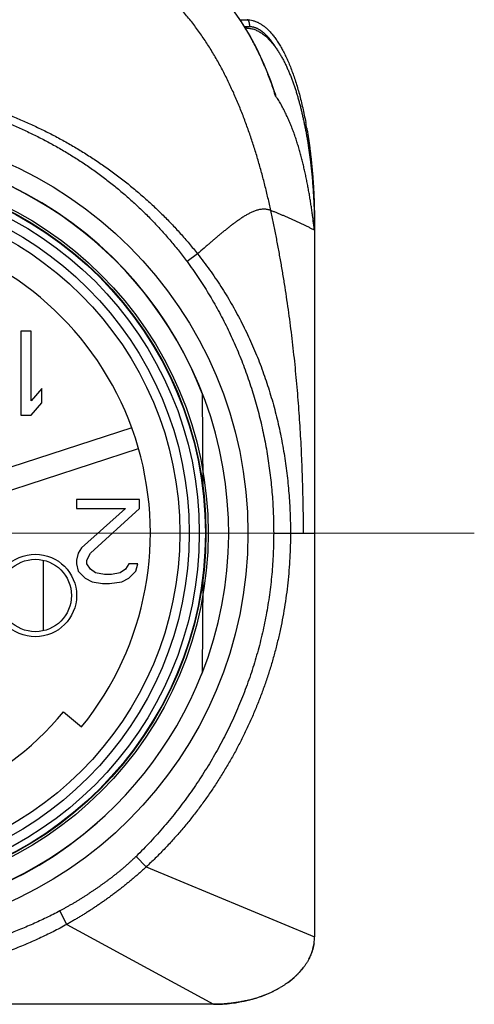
# Model space of a CAD drawing. Header units: millimetres. Extents: x 0 to 1071, y 0 to 742.
# Tile 30 of 130: x 155 to 169, y 367 to 396. Entities that reach past the tile are written whole.
import ezdxf

# ---------------------------------------------------------------- set-up
doc = ezdxf.new("R2010")
doc.units = ezdxf.units.MM
doc.header["$LTSCALE"] = 0.454724
doc.linetypes.add('CENTER', pattern=[50.8, 31.75, -6.35, 6.35, -6.35])
for name, color, linetype in [('NoLayerName_001', 7, 'Continuous'), ('NoLayerName_004', 7, 'Continuous'), ('NoLayerName_005', 7, 'Continuous'), ('NoLayerName_006', 7, 'Continuous'), ('NoLayerName_007', 7, 'Continuous')]:
    doc.layers.add(name, color=color, linetype=linetype)

msp = doc.modelspace()

# ---------------------------------------------------------------- linework, layer by layer
at = {"layer": 'NoLayerName_001', "color": 60, "linetype": 'Continuous', "lineweight": 25}
for p, q in [((161.794123, 395.85), (162, 395.85)), ((161.921714, 395.65), (162.068404, 395.65)), ((161.996306, 395.6), (161.952235, 395.6)), ((164, 389.85), (163.997899, 389.85)), ((164, 389.85), (164, 368.6)), ((164.000079, 389.600368), (164.000061, 389.60102)), ((164.000111, 389.599063), (164.000079, 389.600135)), ((160.526871, 388.895761), (160.214022, 388.663927)), ((160.663804, 384.747607), (160.68808, 381.965856)), ((158.572454, 383.727084), (153.022798, 381.923892)), ((153.223659, 381.305705), (158.773315, 383.108898)), ((162.788801, 380.6), (164.00017, 380.6)), ((155.94408, 379.792272), (155.94408, 377.698404)), ((160.68808, 379.234144), (160.663804, 376.452393)), ((156.539736, 375.288458), (157.083097, 374.847143)), ((159.002294, 370.684054), (158.69947, 370.994319)), ((159.002294, 370.684054), (164.000099, 368.6)), ((156.642179, 368.974309), (156.43042, 369.373012)), ((156.642179, 368.974309), (161.000071, 366.6)), ((161, 366.6), (139, 366.6))]:
    msp.add_line(p, q, dxfattribs=at)
at = {"layer": 'NoLayerName_001', "color": 4, "linetype": 'CENTER', "lineweight": 13}
msp.add_line((168.75, 380.6), (131.25, 380.6), dxfattribs=at)
at = {"layer": 'NoLayerName_001', "color": 60, "linetype": 'Continuous', "lineweight": 25}
for points in [[(162.074843, 395.399145), (161.834902, 395.792215), (161.579215, 396.154537), (161.306432, 396.486857), (161.019734, 396.784248), (160.723574, 397.041657), (160.421662, 397.258332), (160.123532, 397.431999), (159.821601, 397.570796), (159.512763, 397.676601), (159.190329, 397.750581), (158.843538, 397.79226), (158.610326, 397.799997)], [(162.823979, 393.676826), (162.699912, 394.035136), (162.507303, 394.522182), (162.298915, 394.976218), (162.074843, 395.399145)], [(161.000071, 366.6), (161.12803, 366.601839), (161.405316, 366.618433), (161.674716, 366.651349), (161.935758, 366.699816), (162.032356, 366.722148)]]:
    msp.add_lwpolyline(points, dxfattribs=at)
for radius in [12.025, 10.8425, 10.28, 10]:
    msp.add_circle((150, 380.6), radius, dxfattribs=at)
for centre, radius, start, end in [((155.630142, 391.729426), 7.401621, 31.3062373, 31.4761955), ((151.900527, 390.072915), 11.49186, 17.9217974, 18.2583983), ((151.125897, 390.423754), 12.837405, 9.8792526, 10.6717584), ((150, 380.599969), 11.442011, 21.2533161, 158.7466839), ((146.143058, 389.599468), 17.856945, 0.8038419, 0.999506), ((146.17856, 389.59988), 17.82144, 0.0003854, 0.804118), ((150, 380.6), 9.125, 320.9166667, 75.0833334), ((150, 380.600031), 11.442011, 201.2533161, 338.7466839), ((150, 380.6), 8.425, 291.0833333, 320.9166667), ((162.667413, 368.600425), 1.332686, 352.063146, 359.9817252)]:
    msp.add_arc(centre, radius, start, end, dxfattribs=at)
for start_param, end_param in [(2.803619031, 3.04878151), (2.393102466, 2.672590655), (1.975395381, 2.292894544), (1.570796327, 1.923020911)]:
    msp.add_ellipse((161, 368.6), major_axis=(-3, 0), ratio=0.666666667, start_param=start_param, end_param=end_param, dxfattribs=at)
for points, knots in [([(156.525604, 397.8), (156.469714, 397.798052), (156.357696, 397.796872), (156.19044, 397.778756), (156.02424, 397.752358), (155.859632, 397.716986), (155.696928, 397.674277), (155.536308, 397.624878), (155.37777, 397.569489), (155.221239, 397.508769), (155.066631, 397.443376), (154.913821, 397.37395), (154.762755, 397.300848), (154.61335, 397.224406), (154.465511, 397.14496), (154.319147, 397.062839), (154.174141, 396.97838), (154.030419, 396.891801), (153.887909, 396.803267), (153.74653, 396.712947), (153.6062, 396.62101), (153.466836, 396.527622), (153.32835, 396.432947), (153.190692, 396.337081), (153.053807, 396.240118), (152.917637, 396.142151), (152.782127, 396.043274), (152.647219, 395.94358), (152.512855, 395.843159), (152.378998, 395.742069), (152.245606, 395.640367), (152.11264, 395.538112), (151.980057, 395.435359), (151.847818, 395.332166), (151.715881, 395.228591), (151.584216, 395.124671), (151.452797, 395.02044), (151.277864, 394.881098), (151.059674, 394.706321), (150.667765, 394.390679), (150.36356, 394.144419), (150.146115, 393.968713)], [0, 0, 0, 0, 0.167772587, 0.335806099, 0.504107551, 0.67249199, 0.840660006, 1.008613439, 1.176490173, 1.344356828, 1.512214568, 1.680030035, 1.847829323, 2.015640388, 2.183468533, 2.35129855, 2.519101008, 2.686875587, 2.854639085, 3.022401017, 3.190163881, 3.357923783, 3.525674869, 3.693421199, 3.861167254, 4.028914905, 4.196663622, 4.364410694, 4.532153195, 4.699892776, 4.867631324, 5.035369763, 5.203108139, 5.370845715, 5.538581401, 5.706315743, 5.874049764, 6.041784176, 6.377255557, 6.712730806, 7.55141865, 7.55141865, 7.55141865, 7.55141865]), ([(159.676695, 397.621487), (159.708956, 397.609503), (159.773796, 397.58629), (159.869334, 397.54686), (159.963802, 397.504803), (160.056944, 397.459729), (160.14874, 397.411887), (160.239105, 397.361357), (160.327971, 397.308264), (160.415275, 397.252711), (160.500978, 397.194804), (160.585072, 397.134646), (160.667553, 397.072334), (160.748422, 397.007963), (160.827679, 396.94163), (160.905322, 396.87343), (160.981353, 396.803457), (161.055778, 396.731801), (161.128616, 396.658546), (161.199891, 396.583772), (161.26963, 396.507558), (161.337862, 396.42998), (161.404613, 396.351118), (161.469909, 396.271047), (161.533782, 396.189846), (161.596257, 396.107577), (161.657352, 396.024291), (161.717085, 395.940034), (161.775491, 395.854862), (161.83254, 395.768791), (161.88845, 395.681989), (161.924494, 395.623357), (161.942667, 395.59414)], [0, 0, 0, 0, 0.103245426, 0.206570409, 0.309970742, 0.413434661, 0.51694339, 0.620471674, 0.723988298, 0.827457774, 0.930871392, 1.034249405, 1.13760765, 1.240956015, 1.344298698, 1.447634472, 1.550956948, 1.654259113, 1.75755048, 1.860842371, 1.964141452, 2.067449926, 2.170765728, 2.27408273, 2.37739121, 2.480686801, 2.583972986, 2.687251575, 2.790522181, 2.893782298, 2.997027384, 3.100250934, 3.100250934, 3.100250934, 3.100250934]), ([(162.703995, 390.183912), (162.690202, 390.246684), (162.663007, 390.372321), (162.619864, 390.56026), (162.575262, 390.747869), (162.528912, 390.935062), (162.48084, 391.121825), (162.43099, 391.308125), (162.379327, 391.493933), (162.325811, 391.679218), (162.270401, 391.863947), (162.213044, 392.048082), (162.153687, 392.231579), (162.092277, 392.414397), (162.028762, 392.596493), (161.96309, 392.777827), (161.895207, 392.958355), (161.825068, 393.138032), (161.752593, 393.31679), (161.677688, 393.494547), (161.600263, 393.671218), (161.520229, 393.846719), (161.437497, 394.020965), (161.351976, 394.193873), (161.263582, 394.365349), (161.172225, 394.535284), (161.077805, 394.703547), (160.980232, 394.87), (160.879411, 395.034507), (160.775252, 395.196932), (160.667661, 395.357134), (160.556565, 395.514965), (160.441839, 395.670209), (160.323357, 395.822612), (160.201, 395.971917), (160.074652, 396.117871), (159.944181, 396.260199), (159.809534, 396.398693), (159.67045, 396.532805), (159.527552, 396.662964), (159.427962, 396.744717), (159.37871, 396.78622)], [0, 0, 0, 0, 0.19280858, 0.385634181, 0.578471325, 0.771315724, 0.964164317, 1.157015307, 1.349868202, 1.54272384, 1.735582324, 1.928440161, 2.121295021, 2.314146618, 2.506996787, 2.699849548, 2.89271118, 3.085588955, 3.27847794, 3.471367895, 3.664253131, 3.857132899, 4.050011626, 4.242899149, 4.435809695, 4.628740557, 4.821676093, 5.014607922, 5.207536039, 5.400469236, 5.593425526, 5.786426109, 5.979452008, 6.172475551, 6.365487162, 6.558496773, 6.751535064, 6.944654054, 7.137867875, 7.331107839, 7.524327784, 7.524327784, 7.524327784, 7.524327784]), ([(162, 395.85), (162.028163, 395.848196), (162.085159, 395.847169), (162.170017, 395.829671), (162.254532, 395.802784), (162.338467, 395.764868), (162.421699, 395.716547), (162.504092, 395.657798), (162.585517, 395.588767), (162.665843, 395.509537), (162.744939, 395.420207), (162.822642, 395.32088), (162.898844, 395.211757), (162.97344, 395.093078), (163.046309, 394.965088), (163.117327, 394.828036), (163.18637, 394.682171), (163.253313, 394.52774), (163.31803, 394.364995), (163.380395, 394.194186), (163.440271, 394.015579), (163.497551, 393.829485), (163.552155, 393.636262), (163.604036, 393.436294), (163.652955, 393.229928), (163.699423, 393.017657), (163.726888, 392.873695), (163.741268, 392.801014)], [0, 0, 0, 0, 0.084662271, 0.170540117, 0.258768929, 0.350367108, 0.446218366, 0.547069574, 0.653539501, 0.766133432, 0.885259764, 1.011239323, 1.144253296, 1.284374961, 1.431621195, 1.585964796, 1.747343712, 1.915668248, 2.090826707, 2.27268984, 2.461113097, 2.655894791, 2.85676395, 3.063434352, 3.275610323, 3.492988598, 3.71525984, 3.71525984, 3.71525984, 3.71525984]), ([(162, 395.85), (162.002076, 395.8497), (162.006357, 395.849489), (162.012302, 395.846747), (162.017789, 395.843096), (162.022754, 395.8386), (162.027173, 395.833661), (162.031047, 395.828452), (162.034428, 395.823062), (162.037441, 395.817516), (162.04022, 395.811842), (162.042805, 395.806048), (162.045209, 395.80015), (162.047441, 395.794175), (162.049517, 395.788144), (162.051443, 395.782069), (162.053226, 395.775956), (162.054874, 395.769809), (162.056393, 395.763631), (162.057793, 395.757425), (162.059079, 395.751194), (162.06026, 395.744942), (162.061343, 395.738671), (162.062336, 395.732384), (162.063247, 395.726084), (162.064082, 395.719775), (162.064842, 395.713458), (162.065527, 395.707132), (162.066139, 395.7008), (162.066676, 395.694461), (162.067141, 395.688118), (162.067532, 395.68177), (162.067851, 395.675419), (162.0681, 395.669066), (162.068274, 395.662711), (162.068386, 395.656356), (162.068392, 395.652118), (162.068404, 395.65)], [0, 0, 0, 0, 0.0062922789, 0.0126977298, 0.0193134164, 0.0260523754, 0.0327174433, 0.0391727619, 0.0455005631, 0.0517893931, 0.0581019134, 0.0644491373, 0.0708204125, 0.0772029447, 0.0835827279, 0.0899543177, 0.0963203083, 0.1026830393, 0.1090443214, 0.115405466, 0.121767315, 0.1281302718, 0.1344943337, 0.1408591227, 0.1472239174, 0.1535879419, 0.159951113, 0.1663134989, 0.1726751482, 0.1790360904, 0.1853963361, 0.1917558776, 0.1981146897, 0.2044727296, 0.2108299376, 0.2171862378, 0.223541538, 0.223541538, 0.223541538, 0.223541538]), ([(161.954103, 395.575398), (161.971994, 395.54551), (162.008081, 395.485913), (162.06039, 395.395433), (162.111638, 395.304341), (162.161652, 395.212548), (162.210507, 395.120118), (162.258212, 395.02707), (162.304786, 394.933431), (162.350242, 394.839226), (162.394597, 394.744479), (162.437863, 394.649213), (162.480056, 394.553454), (162.521192, 394.457226), (162.561284, 394.360552), (162.600347, 394.263458), (162.638397, 394.165967), (162.675446, 394.068104), (162.711519, 393.969895), (162.746592, 393.871352), (162.780824, 393.772548), (162.802741, 393.706386), (162.813809, 393.673349)], [0, 0, 0, 0, 0.104500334, 0.209005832, 0.313521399, 0.418050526, 0.522595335, 0.62715684, 0.731735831, 0.836332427, 0.940945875, 1.045574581, 1.150216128, 1.254867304, 1.359524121, 1.46418184, 1.568834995, 1.673477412, 1.778102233, 1.882701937, 1.987268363, 2.091792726, 2.091792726, 2.091792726, 2.091792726]), ([(161.996309, 395.599999), (162.015933, 395.599074), (162.055336, 395.598533), (162.11391, 395.589837), (162.171661, 395.576876), (162.228114, 395.559087), (162.282949, 395.537047), (162.336042, 395.511209), (162.38735, 395.482047), (162.436878, 395.450002), (162.484638, 395.415417), (162.530668, 395.378583), (162.575035, 395.339781), (162.617827, 395.299269), (162.659106, 395.257235), (162.698955, 395.213848), (162.737466, 395.169273), (162.774727, 395.123647), (162.810778, 395.077052), (162.845674, 395.029568), (162.879467, 394.981272), (162.912211, 394.932241), (162.943961, 394.882553), (162.974768, 394.832286), (163.004694, 394.78151), (163.033772, 394.730267), (163.062028, 394.678585), (163.089496, 394.626491), (163.116206, 394.574009), (163.14219, 394.521168), (163.167478, 394.467992), (163.192105, 394.414507), (163.216098, 394.360737), (163.239473, 394.306695), (163.262248, 394.252397), (163.284442, 394.197856), (163.306069, 394.143088), (163.327155, 394.088109), (163.347694, 394.032925), (163.367784, 393.977577), (163.380696, 393.940509), (163.387212, 393.921997)], [0, 0, 0, 0, 0.058937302, 0.118046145, 0.177242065, 0.236377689, 0.295394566, 0.354385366, 0.413379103, 0.472338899, 0.531269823, 0.590203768, 0.649136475, 0.708044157, 0.766941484, 0.825842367, 0.884743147, 0.943638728, 1.002542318, 1.061463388, 1.120404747, 1.179362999, 1.238329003, 1.297288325, 1.356224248, 1.415136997, 1.47403462, 1.53292334, 1.591807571, 1.650690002, 1.709571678, 1.768452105, 1.82733094, 1.886209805, 1.945089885, 2.003971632, 2.062854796, 2.12173845, 2.180621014, 2.239500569, 2.298377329, 2.298377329, 2.298377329, 2.298377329]), ([(162.068404, 395.65), (162.077048, 395.649754), (162.094365, 395.649616), (162.120261, 395.647285), (162.146033, 395.643749), (162.171591, 395.638827), (162.196857, 395.632631), (162.221766, 395.625193), (162.246287, 395.616605), (162.270402, 395.60695), (162.294094, 395.59631), (162.317354, 395.584765), (162.340173, 395.57239), (162.362552, 395.559244), (162.384494, 395.545383), (162.406005, 395.530864), (162.427093, 395.515744), (162.447768, 395.500072), (162.468038, 395.483885), (162.487917, 395.46722), (162.507417, 395.450114), (162.526553, 395.432602), (162.545339, 395.414716), (162.563781, 395.396474), (162.581889, 395.377895), (162.599673, 395.358998), (162.617141, 395.339801), (162.634302, 395.320323), (162.651168, 395.300583), (162.667746, 395.280598), (162.684047, 395.260389), (162.700079, 395.239971), (162.715854, 395.219362), (162.731377, 395.19857), (162.746652, 395.177602), (162.761688, 395.156466), (162.776492, 395.13517), (162.791062, 395.113716), (162.805438, 395.092133), (162.814814, 395.07761), (162.819529, 395.070365)], [0, 0, 0, 0, 0.0259421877, 0.0519244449, 0.0779356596, 0.1039578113, 0.1299670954, 0.155948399, 0.1819167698, 0.2078837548, 0.2338515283, 0.2598137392, 0.2857651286, 0.3117131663, 0.3376624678, 0.363612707, 0.3895590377, 0.4154982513, 0.441434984, 0.4673723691, 0.493310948, 0.5192488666, 0.545185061, 0.5711226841, 0.5970643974, 0.6230117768, 0.6489653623, 0.6749247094, 0.7008884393, 0.7268542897, 0.7528191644, 0.778779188, 0.8047316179, 0.8306777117, 0.8566190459, 0.8825568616, 0.9084920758, 0.9344252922, 0.9603568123, 0.9862866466, 0.9862866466, 0.9862866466, 0.9862866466]), ([(162.819529, 395.070365), (162.824174, 395.063077), (162.83353, 395.048543), (162.84262, 395.033841), (162.847198, 395.026512)], [0, 0, 0, 0, 0.02592787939, 0.05185326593, 0.05185326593, 0.05185326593, 0.05185326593]), ([(150.146909, 393.968702), (150.279215, 393.964261), (150.544042, 393.958151), (150.940712, 393.932325), (151.336787, 393.896562), (151.731829, 393.849086), (152.125467, 393.790403), (152.517311, 393.720405), (152.906977, 393.639152), (153.294086, 393.546647), (153.678287, 393.442952), (154.059262, 393.328182), (154.4367, 393.202437), (154.810292, 393.065821), (155.179728, 392.918435), (155.544699, 392.760381), (155.904893, 392.591764), (156.260001, 392.412685), (156.60973, 392.223294), (156.953792, 392.02374), (157.291897, 391.814172), (157.623754, 391.594738), (157.949073, 391.365589), (158.267565, 391.126874), (158.57892, 390.878755), (158.882806, 390.621425), (159.178868, 390.355119), (159.466698, 390.080049), (159.74603, 389.796543), (160.016068, 389.504504), (160.277979, 389.205419), (160.443148, 388.998303), (160.526871, 388.895761)], [0, 0, 0, 0, 0.397141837, 0.794578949, 1.192249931, 1.590093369, 1.988048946, 2.386058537, 2.784067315, 3.182025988, 3.579915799, 3.977744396, 4.375519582, 4.773248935, 5.170940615, 5.568604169, 5.966251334, 6.363896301, 6.761553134, 7.159235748, 7.556959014, 7.95473957, 8.352596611, 8.750552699, 9.148632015, 9.546803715, 9.944981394, 10.343082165, 10.741030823, 11.138761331, 11.536218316, 11.9333586, 11.9333586, 11.9333586, 11.9333586]), ([(163.387212, 393.921997), (163.393567, 393.903429), (163.406393, 393.866333), (163.42494, 393.810455), (163.443091, 393.754448), (163.460784, 393.698294), (163.478054, 393.64201), (163.494908, 393.5856), (163.511362, 393.529074), (163.527425, 393.472436), (163.543107, 393.415691), (163.558419, 393.358846), (163.573372, 393.301904), (163.587975, 393.244872), (163.602239, 393.187753), (163.616174, 393.130554), (163.629789, 393.073278), (163.643088, 393.015928), (163.656075, 392.958508), (163.668759, 392.90102), (163.681132, 392.843465), (163.693246, 392.785857), (163.70104, 392.747393), (163.704972, 392.728169)], [0, 0, 0, 0, 0.058875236, 0.117749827, 0.176624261, 0.235498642, 0.294372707, 0.353245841, 0.412117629, 0.470988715, 0.529859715, 0.588731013, 0.647602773, 0.706474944, 0.765347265, 0.824219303, 0.883090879, 0.941962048, 1.00083278, 1.059702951, 1.118572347, 1.177440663, 1.236307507, 1.236307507, 1.236307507, 1.236307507]), ([(150.146897, 393.714842), (150.276406, 393.712783), (150.53561, 393.711648), (150.924113, 393.692014), (151.312138, 393.66176), (151.699225, 393.619027), (152.084943, 393.564417), (152.468853, 393.497871), (152.850517, 393.419509), (153.229513, 393.32939), (153.605456, 393.227623), (153.978005, 393.114351), (154.346835, 392.989706), (154.71162, 392.853823), (155.072037, 392.706834), (155.427758, 392.548874), (155.77846, 392.380075), (156.123813, 392.200573), (156.463496, 392.010528), (156.797188, 391.810101), (157.124564, 391.599454), (157.445301, 391.378748), (157.759076, 391.148143), (158.065565, 390.907804), (158.364424, 390.657896), (158.655324, 390.398661), (158.937964, 390.130425), (159.211983, 389.85348), (159.477167, 389.568233), (159.732765, 389.274686), (159.980014, 388.974343), (160.135249, 388.766748), (160.214022, 388.663927)], [0, 0, 0, 0, 0.388575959, 0.777485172, 1.166668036, 1.556059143, 1.945588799, 2.335184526, 2.724772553, 3.114281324, 3.503686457, 3.893007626, 4.282263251, 4.671469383, 5.06064065, 5.449791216, 5.838935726, 6.228088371, 6.617257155, 7.00644929, 7.395674, 7.784943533, 8.174274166, 8.563687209, 8.953207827, 9.34281543, 9.732437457, 10.121997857, 10.511420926, 10.900632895, 11.289563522, 11.678147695, 11.678147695, 11.678147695, 11.678147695]), ([(162.823982, 393.676823), (162.824313, 393.675808), (162.824977, 393.673779), (162.825962, 393.670732), (162.826942, 393.667682), (162.827914, 393.664629), (162.828879, 393.661575), (162.829835, 393.658519), (162.830782, 393.655462), (162.83172, 393.652405), (162.832647, 393.649348), (162.833412, 393.646801), (162.834018, 393.644763), (162.83447, 393.643235), (162.834918, 393.641706), (162.835362, 393.640177), (162.835803, 393.638646), (162.83624, 393.637114), (162.836673, 393.63558), (162.837101, 393.634044), (162.837525, 393.632505), (162.837944, 393.630963), (162.838358, 393.629417), (162.838767, 393.627868), (162.83917, 393.626315), (162.839567, 393.624758), (162.839958, 393.623196), (162.840344, 393.621629), (162.840722, 393.620056), (162.841095, 393.618478), (162.841457, 393.616897), (162.8418, 393.615314), (162.842112, 393.613732), (162.842384, 393.612153), (162.842607, 393.610582), (162.842771, 393.609017), (162.842865, 393.607455), (162.842893, 393.605826), (162.842944, 393.604286), (162.842834, 393.602378), (162.84158, 393.60222), (162.841106, 393.60201)], [0, 0, 0, 0, 0.00320127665, 0.00640412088, 0.00960784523, 0.01281176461, 0.01601519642, 0.01921746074, 0.02241788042, 0.02561578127, 0.02881049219, 0.03200134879, 0.03359527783, 0.03518849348, 0.03678127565, 0.0383739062, 0.0399666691, 0.04155985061, 0.04315373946, 0.04474862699, 0.04634480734, 0.04794257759, 0.0495422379, 0.05114409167, 0.05274844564, 0.05435561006, 0.05596589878, 0.05757962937, 0.05919712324, 0.06081865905, 0.06244237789, 0.06406355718, 0.06567758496, 0.06728034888, 0.06886841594, 0.07043923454, 0.07199449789, 0.07357918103, 0.0752628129, 0.07686215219, 0.07841890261, 0.07841890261, 0.07841890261, 0.07841890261]), ([(163.237544, 392.871592), (163.22716, 392.894881), (163.206635, 392.941569), (163.174401, 393.010951), (163.141262, 393.079908), (163.107034, 393.148343), (163.071727, 393.216241), (163.0353, 393.283555), (162.997709, 393.350228), (162.958932, 393.41621), (162.918873, 393.481402), (162.877707, 393.545888), (162.848969, 393.588014), (162.834763, 393.609182)], [0, 0, 0, 0, 0.0764970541, 0.1529959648, 0.2294992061, 0.3060110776, 0.3825375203, 0.4590765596, 0.5356159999, 0.6121459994, 0.6886601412, 0.7651556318, 0.841633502, 0.841633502, 0.841633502, 0.841633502]), ([(162.841106, 393.60201), (162.840661, 393.602303), (162.839665, 393.60281), (162.838689, 393.604136), (162.837594, 393.605308), (162.836618, 393.606556), (162.835683, 393.607848), (162.835078, 393.608733), (162.834773, 393.609174)], [0, 0, 0, 0, 0.001598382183, 0.003284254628, 0.00485377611, 0.006423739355, 0.008029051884, 0.009638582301, 0.009638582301, 0.009638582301, 0.009638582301]), ([(163.950256, 389.984748), (163.946884, 390.010014), (163.940185, 390.060554), (163.929865, 390.136327), (163.919306, 390.212068), (163.908427, 390.287763), (163.897167, 390.363403), (163.885508, 390.438983), (163.873454, 390.514502), (163.861003, 390.589956), (163.848154, 390.665344), (163.834908, 390.740663), (163.821266, 390.815911), (163.807229, 390.891086), (163.792801, 390.966188), (163.777984, 391.041214), (163.762782, 391.116164), (163.747197, 391.191037), (163.731227, 391.265829), (163.714847, 391.340532), (163.698036, 391.41514), (163.68077, 391.489643), (163.663029, 391.564034), (163.644789, 391.638305), (163.626028, 391.712447), (163.606726, 391.786451), (163.586864, 391.860309), (163.566422, 391.934009), (163.545383, 392.007541), (163.523726, 392.080895), (163.501434, 392.154061), (163.478489, 392.227028), (163.454868, 392.299782), (163.430537, 392.372304), (163.405465, 392.444571), (163.379622, 392.516565), (163.352971, 392.588262), (163.325493, 392.659647), (163.297116, 392.73068), (163.267959, 392.801402), (163.247606, 392.848163), (163.237544, 392.871592)], [0, 0, 0, 0, 0.076472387, 0.152945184, 0.229417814, 0.305890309, 0.382363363, 0.45883725, 0.53531168, 0.61178636, 0.688261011, 0.764735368, 0.841209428, 0.917683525, 0.994157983, 1.070633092, 1.147109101, 1.223586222, 1.300064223, 1.376542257, 1.453019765, 1.529496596, 1.605973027, 1.682449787, 1.758928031, 1.835408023, 1.911888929, 1.988370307, 2.064852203, 2.141335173, 2.2178203, 2.294309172, 2.370801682, 2.447295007, 2.523787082, 2.600276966, 2.676764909, 2.7532524, 2.829742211, 2.906236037, 2.982731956, 2.982731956, 2.982731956, 2.982731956]), ([(163.705646, 392.73252), (163.714156, 392.689654), (163.731619, 392.603458), (163.755926, 392.472992), (163.779321, 392.340781), (163.801561, 392.206858), (163.822689, 392.071312), (163.842672, 391.93422), (163.861495, 391.795662), (163.879149, 391.655724), (163.895628, 391.514498), (163.910928, 391.372075), (163.92504, 391.228547), (163.93796, 391.084005), (163.94968, 390.938543), (163.960196, 390.792252), (163.969501, 390.645223), (163.977586, 390.497549), (163.984459, 390.349321), (163.990061, 390.200631), (163.994583, 390.051575), (163.996382, 389.952075), (163.997434, 389.902288)], [0, 0, 0, 0, 0.131106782, 0.263835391, 0.398120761, 0.533897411, 0.671099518, 0.809660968, 0.949514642, 1.090585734, 1.232794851, 1.376062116, 1.520307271, 1.66544973, 1.811408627, 1.958102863, 2.105451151, 2.253372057, 2.401784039, 2.550605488, 2.699754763, 2.849150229, 2.849150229, 2.849150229, 2.849150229]), ([(163.706118, 392.730207), (163.71459, 392.687494), (163.731973, 392.601608), (163.756175, 392.471616), (163.779471, 392.339894), (163.801621, 392.206472), (163.822668, 392.071441), (163.842578, 391.934874), (163.861337, 391.796853), (163.878936, 391.657462), (163.89537, 391.516791), (163.910632, 391.374931), (163.924717, 391.231972), (163.937618, 391.088006), (163.949329, 390.943123), (163.959845, 390.797414), (163.96916, 390.65097), (163.977264, 390.503883), (163.984165, 390.356242), (163.989805, 390.208138), (163.994374, 390.059666), (163.996213, 389.960555), (163.997285, 389.910962)], [0, 0, 0, 0, 0.130634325, 0.26287723, 0.396664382, 0.531931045, 0.668612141, 0.806642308, 0.945955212, 1.086476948, 1.228129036, 1.370832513, 1.514508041, 1.659075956, 1.80445632, 1.950568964, 2.097333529, 2.244669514, 2.392496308, 2.540733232, 2.689299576, 2.838114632, 2.838114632, 2.838114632, 2.838114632]), ([(163.772942, 392.626298), (163.780198, 392.5834), (163.79509, 392.497214), (163.81568, 392.366983), (163.835375, 392.235317), (163.853953, 392.102252), (163.871458, 391.967873), (163.887871, 391.832257), (163.903189, 391.695489), (163.917407, 391.557649), (163.930519, 391.41882), (163.94252, 391.279084), (163.953403, 391.138524), (163.963165, 390.997223), (163.971798, 390.855263), (163.979299, 390.712725), (163.985661, 390.569693), (163.990876, 390.426249), (163.994952, 390.282475), (163.997833, 390.138454), (163.9997, 389.994269), (163.999805, 389.898097), (164, 389.85)], [0, 0, 0, 0, 0.130521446, 0.262386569, 0.395536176, 0.529910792, 0.6654467, 0.802073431, 0.939719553, 1.078313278, 1.217782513, 1.358054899, 1.499057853, 1.640718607, 1.78296424, 1.925721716, 2.068917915, 2.212479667, 2.35633378, 2.500407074, 2.644626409, 2.788918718, 2.788918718, 2.788918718, 2.788918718]), ([(162.703995, 390.183912), (162.687453, 390.189592), (162.654691, 390.20218), (162.603237, 390.213807), (162.551047, 390.221205), (162.498382, 390.223577), (162.445787, 390.22132), (162.393562, 390.214891), (162.341943, 390.204765), (162.291113, 390.191398), (162.241171, 390.175195), (162.192121, 390.156526), (162.143913, 390.135758), (162.096494, 390.113242), (162.049779, 390.089346), (162.003717, 390.064279), (161.958279, 390.038147), (161.913406, 390.011073), (161.869047, 389.983171), (161.825147, 389.954557), (161.781644, 389.925349), (161.738514, 389.8956), (161.695732, 389.865354), (161.653273, 389.834656), (161.611111, 389.803548), (161.569221, 389.772075), (161.527575, 389.740282), (161.48615, 389.708207), (161.444932, 389.675869), (161.403908, 389.643288), (161.363064, 389.610483), (161.322386, 389.577472), (161.28186, 389.544275), (161.241472, 389.510911), (161.201207, 389.477399), (161.161055, 389.443754), (161.121006, 389.409986), (161.081051, 389.376107), (161.041183, 389.342125), (160.988116, 389.296711), (160.948467, 389.262473), (160.922, 389.239687)], [0, 0, 0, 0, 0.052469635, 0.105113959, 0.157825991, 0.210462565, 0.263013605, 0.315580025, 0.368169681, 0.42070408, 0.473159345, 0.525611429, 0.578093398, 0.630592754, 0.68306294, 0.735490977, 0.787898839, 0.840300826, 0.892703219, 0.945105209, 0.997501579, 1.049893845, 1.102285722, 1.154679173, 1.207074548, 1.259470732, 1.311865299, 1.364256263, 1.416644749, 1.46903199, 1.521418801, 1.573805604, 1.626192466, 1.678579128, 1.730965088, 1.783350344, 1.835735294, 1.888120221, 1.940505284, 1.992890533, 2.097661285, 2.097661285, 2.097661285, 2.097661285]), ([(163.673946, 380.6), (163.673278, 380.72864), (163.672611, 380.98593), (163.6676, 381.371845), (163.660147, 381.757728), (163.649786, 382.143551), (163.636597, 382.529284), (163.620513, 382.914899), (163.601508, 383.30037), (163.579534, 383.685674), (163.554535, 384.070793), (163.526454, 384.455709), (163.495236, 384.840405), (163.460825, 385.224864), (163.423165, 385.609068), (163.382204, 385.992984), (163.337912, 386.376575), (163.290254, 386.759794), (163.2392, 387.142591), (163.184717, 387.52492), (163.126772, 387.90673), (163.065336, 388.287976), (163.000365, 388.668606), (162.93187, 389.04858), (162.859661, 389.427817), (162.784289, 389.806393), (162.73046, 390.058016), (162.703995, 390.183912)], [0, 0, 0, 0, 0.385924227, 0.771868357, 1.157824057, 1.543783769, 1.929740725, 2.315688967, 2.701623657, 3.08754707, 3.473468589, 3.85939916, 4.245351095, 4.63133809, 5.017375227, 5.403470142, 5.789610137, 6.175780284, 6.561966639, 6.948156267, 7.334337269, 7.720498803, 8.106631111, 8.492725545, 8.878774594, 9.264771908, 9.650712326, 9.650712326, 9.650712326, 9.650712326]), ([(164.000079, 389.600021), (163.985869, 389.606929), (163.957389, 389.620623), (163.900911, 389.648997), (163.844403, 389.677306), (163.787856, 389.705538), (163.745394, 389.726603), (163.702861, 389.747525), (163.660234, 389.768253), (163.617504, 389.78877), (163.574678, 389.809089), (163.531759, 389.829214), (163.488754, 389.849154), (163.445665, 389.868917), (163.402497, 389.888509), (163.359256, 389.907938), (163.315945, 389.927212), (163.272569, 389.946337), (163.229131, 389.96532), (163.185635, 389.984167), (163.142082, 390.002883), (163.098476, 390.021472), (163.054818, 390.03994), (163.011111, 390.058291), (162.967358, 390.076531), (162.923561, 390.094666), (162.879722, 390.112699), (162.835844, 390.130637), (162.791929, 390.148481), (162.747983, 390.16625), (162.718655, 390.178018), (162.703995, 390.183912)], [0, 0, 0, 0, 0.047399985, 0.09480283, 0.189608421, 0.237009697, 0.284409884, 0.331809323, 0.379208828, 0.426609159, 0.474010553, 0.521413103, 0.568816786, 0.616221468, 0.663626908, 0.711032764, 0.758438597, 0.80584388, 0.853248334, 0.900652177, 0.948055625, 0.995458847, 1.042861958, 1.090265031, 1.13766809, 1.185071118, 1.232474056, 1.279876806, 1.327279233, 1.374681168, 1.422082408, 1.422082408, 1.422082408, 1.422082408]), ([(164.000061, 389.60102), (163.999794, 389.605309), (163.999427, 389.613906), (163.997878, 389.626725), (163.995588, 389.64378), (163.992054, 389.66934), (163.987884, 389.699143), (163.983837, 389.72896), (163.971381, 389.822728), (163.960318, 389.908008), (163.950256, 389.984748)], [0, 0, 0, 0, 0.0128933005, 0.0257993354, 0.038714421, 0.0645232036, 0.1032054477, 0.1289963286, 0.1547930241, 0.3869810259, 0.3869810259, 0.3869810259, 0.3869810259]), ([(160.922, 389.239687), (160.895599, 389.216827), (160.829554, 389.159724), (160.697876, 389.045045), (160.592657, 388.953161), (160.526871, 388.895761)], [0, 0, 0, 0, 0.1047700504, 0.2619233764, 0.5238447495, 0.5238447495, 0.5238447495, 0.5238447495]), ([(160.526871, 388.895761), (160.587263, 388.817435), (160.709467, 388.661795), (160.884488, 388.421955), (161.054483, 388.178412), (161.218442, 387.930641), (161.376485, 387.678996), (161.528428, 387.423595), (161.674172, 387.164618), (161.813588, 386.902219), (161.946615, 386.636569), (162.073254, 386.367853), (162.193502, 386.096243), (162.307358, 385.821911), (162.414819, 385.545029), (162.515884, 385.265769), (162.610552, 384.9843), (162.698824, 384.700782), (162.780747, 384.415377), (162.856371, 384.128233), (162.925747, 383.839497), (162.988928, 383.549318), (163.045963, 383.257842), (163.096904, 382.965217), (163.141806, 382.671591), (163.180696, 382.377107), (163.213585, 382.081904), (163.240461, 381.786124), (163.261402, 381.489907), (163.276163, 381.193393), (163.285692, 380.896728), (163.286223, 380.69889), (163.287216, 380.6)], [0, 0, 0, 0, 0.296713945, 0.593586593, 0.890583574, 1.187670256, 1.484812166, 1.781975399, 2.07912704, 2.376236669, 2.673298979, 2.970328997, 3.267337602, 3.564330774, 3.861309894, 4.15827204, 4.455210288, 4.752120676, 5.049020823, 5.345928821, 5.642856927, 5.9398118, 6.236794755, 6.53380201, 6.83082493, 7.127850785, 7.424864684, 7.721850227, 8.018789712, 8.315664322, 8.61245433, 8.90913929, 8.90913929, 8.90913929, 8.90913929]), ([(160.214022, 388.663927), (160.270028, 388.586474), (160.38339, 388.432477), (160.545514, 388.195764), (160.702884, 387.955768), (160.854587, 387.712037), (161.000791, 387.46491), (161.141373, 387.214511), (161.276291, 386.961024), (161.405481, 386.704606), (161.528909, 386.445413), (161.646566, 386.183592), (161.758447, 385.91928), (161.864543, 385.652616), (161.964849, 385.383737), (162.059359, 385.112781), (162.148065, 384.839884), (162.230964, 384.565178), (162.30807, 384.288793), (162.379401, 384.010854), (162.444974, 383.731485), (162.504807, 383.45081), (162.558917, 383.168952), (162.607322, 382.886035), (162.650041, 382.602185), (162.687079, 382.31753), (162.718435, 382.032199), (162.744087, 381.746326), (162.764095, 381.460041), (162.778214, 381.173476), (162.787339, 380.886769), (162.787849, 380.695573), (162.788801, 380.600002)], [0, 0, 0, 0, 0.286741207, 0.573613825, 0.860596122, 1.147663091, 1.434786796, 1.721936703, 2.009080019, 2.296183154, 2.583236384, 2.870252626, 3.157242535, 3.444213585, 3.73117026, 4.018114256, 4.305044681, 4.591961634, 4.878876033, 5.16579899, 5.45273855, 5.739699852, 6.026685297, 6.313694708, 6.600725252, 6.887766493, 7.17480137, 7.46181192, 7.748779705, 8.035685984, 8.322511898, 8.609238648, 8.609238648, 8.609238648, 8.609238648]), ([(162.788801, 380.600002), (162.787628, 380.497991), (162.786991, 380.293876), (162.775781, 379.98781), (162.758429, 379.681909), (162.733821, 379.376379), (162.702244, 379.071416), (162.663612, 378.767217), (162.617936, 378.463981), (162.565204, 378.161903), (162.505402, 377.86118), (162.438537, 377.561991), (162.36468, 377.264491), (162.283893, 376.968825), (162.19624, 376.67514), (162.101784, 376.38358), (162.000588, 376.094292), (161.892714, 375.807419), (161.778228, 375.523107), (161.657188, 375.241506), (161.529684, 374.962754), (161.395835, 374.686983), (161.255755, 374.414324), (161.109557, 374.144911), (160.957358, 373.878877), (160.799271, 373.616354), (160.635411, 373.357475), (160.465892, 373.102372), (160.290818, 372.851164), (160.110282, 372.603951), (159.924362, 372.360817), (159.73314, 372.121836), (159.536687, 371.887106), (159.335146, 371.65669), (159.128372, 371.430973), (158.917224, 371.209355), (158.771647, 371.066389), (158.69947, 370.994319)], [0, 0, 0, 0, 0.306052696, 0.612291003, 0.918678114, 1.22517819, 1.531756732, 1.838380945, 2.145020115, 2.451645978, 2.758233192, 3.064770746, 3.371269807, 3.67774225, 3.984198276, 4.290646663, 4.597095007, 4.903549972, 5.210017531, 5.516503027, 5.823006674, 6.129521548, 6.436037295, 6.742540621, 7.049015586, 7.355443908, 7.661805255, 7.968077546, 8.274242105, 8.580320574, 8.886354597, 9.192385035, 9.498451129, 9.804557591, 10.110664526, 10.41673268, 10.722727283, 10.722727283, 10.722727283, 10.722727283]), ([(163.287212, 380.6), (163.285559, 380.476731), (163.284667, 380.230058), (163.268832, 379.860251), (163.24431, 379.49077), (163.209525, 379.121954), (163.164883, 378.754121), (163.110254, 378.387595), (163.04566, 378.022699), (162.971063, 377.659749), (162.886508, 377.299039), (162.792109, 376.940826), (162.687964, 376.585364), (162.574175, 376.232905), (162.450841, 375.883701), (162.318063, 375.538004), (162.175943, 375.196066), (162.024577, 374.858135), (161.864089, 374.52444), (161.694599, 374.195207), (161.516227, 373.870661), (161.329093, 373.551025), (161.133318, 373.236525), (160.929021, 372.927385), (160.716338, 372.623841), (160.495395, 372.326177), (160.266321, 372.034721), (160.029226, 371.749841), (159.784333, 371.471794), (159.531458, 371.201265), (159.271927, 370.937338), (159.091533, 370.769101), (159.002294, 370.684054)], [0, 0, 0, 0, 0.369840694, 0.739930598, 1.11021277, 1.480632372, 1.851137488, 2.221679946, 2.592216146, 2.962708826, 3.333147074, 3.703540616, 4.073897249, 4.444222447, 4.814519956, 5.1847924, 5.555041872, 5.925273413, 6.295503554, 6.665750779, 7.036032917, 7.406367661, 7.77677309, 8.147268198, 8.517871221, 8.888551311, 9.259231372, 9.629840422, 10.000317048, 10.370610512, 10.74068187, 11.110505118, 11.110505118, 11.110505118, 11.110505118]), ([(158.69947, 370.994319), (158.677094, 370.972752), (158.632534, 370.929411), (158.564512, 370.865629), (158.495807, 370.802571), (158.426314, 370.740369), (158.356094, 370.678984), (158.285161, 370.618422), (158.213543, 370.558678), (158.141261, 370.49975), (158.068344, 370.441621), (157.994828, 370.38426), (157.920744, 370.327637), (157.846124, 370.271721), (157.771002, 370.216481), (157.695409, 370.161886), (157.619377, 370.107906), (157.542937, 370.054508), (157.466093, 370.001701), (157.388844, 369.949488), (157.311193, 369.897877), (157.233141, 369.846874), (157.154689, 369.796484), (157.075839, 369.746713), (156.996594, 369.697567), (156.916951, 369.649061), (156.836906, 369.60122), (156.756454, 369.554071), (156.675594, 369.507631), (156.594304, 369.461959), (156.512649, 369.416952), (156.457794, 369.387723), (156.43042, 369.373012)], [0, 0, 0, 0, 0.093232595, 0.186477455, 0.279732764, 0.372996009, 0.466263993, 0.559532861, 0.652798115, 0.746054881, 0.839303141, 0.932547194, 1.025790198, 1.119033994, 1.212279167, 1.30552511, 1.39877009, 1.492012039, 1.585251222, 1.678488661, 1.771725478, 1.864962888, 1.958202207, 2.051444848, 2.144692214, 2.237943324, 2.331195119, 2.42444502, 2.517691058, 2.610931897, 2.704166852, 2.797395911, 2.797395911, 2.797395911, 2.797395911]), ([(159.002294, 370.684054), (158.973632, 370.657701), (158.916505, 370.604768), (158.82959, 370.526697), (158.741957, 370.449407), (158.653495, 370.373041), (158.564259, 370.297559), (158.474263, 370.222968), (158.383528, 370.149265), (158.292075, 370.076448), (158.199926, 370.004515), (158.1071, 369.933465), (158.01362, 369.863295), (157.919504, 369.794004), (157.824775, 369.725587), (157.729443, 369.658045), (157.633514, 369.591379), (157.536994, 369.525591), (157.439886, 369.460681), (157.342195, 369.39665), (157.243928, 369.333497), (157.145089, 369.271231), (157.045674, 369.20988), (156.94569, 369.14946), (156.845112, 369.090041), (156.744033, 369.031488), (156.676082, 368.993451), (156.642179, 368.974308)], [0, 0, 0, 0, 0.116807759, 0.233635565, 0.35048195, 0.467344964, 0.584222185, 0.701110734, 0.818007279, 0.934908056, 1.05180887, 1.168705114, 1.285591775, 1.402463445, 1.519314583, 1.636145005, 1.752960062, 1.869765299, 1.986566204, 2.103368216, 2.220176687, 2.336993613, 2.453814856, 2.570636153, 2.687453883, 2.804265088, 2.92106749, 2.92106749, 2.92106749, 2.92106749]), ([(156.43042, 369.373012), (156.364568, 369.338795), (156.233291, 369.269484), (156.033686, 369.170703), (155.832546, 369.075002), (155.629664, 368.982943), (155.425207, 368.894375), (155.219242, 368.80934), (155.011861, 368.727827), (154.803147, 368.649838), (154.593175, 368.575367), (154.382011, 368.504406), (154.169718, 368.436944), (153.956358, 368.372969), (153.741994, 368.312472), (153.526687, 368.255441), (153.310499, 368.201865), (153.093491, 368.151734), (152.875718, 368.105042), (152.657233, 368.061784), (152.43809, 368.021957), (152.218343, 367.985554), (151.998044, 367.952571), (151.777246, 367.923003), (151.556006, 367.896842), (151.334382, 367.874099), (151.112433, 367.854793), (150.890222, 367.838956), (150.667812, 367.826569), (150.445266, 367.817805), (150.222649, 367.812123), (150.074207, 367.811802), (150, 367.811208)], [0, 0, 0, 0, 0.222634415, 0.445327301, 0.668070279, 0.89085292, 1.113662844, 1.336485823, 1.559305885, 1.782105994, 2.004880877, 2.227637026, 2.450380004, 2.673113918, 2.895841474, 3.11856403, 3.34128165, 3.563994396, 3.786706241, 4.009421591, 4.23214411, 4.454876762, 4.677621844, 4.900381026, 5.123155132, 5.345938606, 5.56872031, 5.791489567, 6.014236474, 6.236951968, 6.459627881, 6.682256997, 6.682256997, 6.682256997, 6.682256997]), ([(156.642179, 368.974309), (156.574671, 368.93759), (156.440135, 368.86321), (156.235303, 368.757213), (156.028737, 368.654541), (155.820203, 368.555813), (155.609884, 368.460881), (155.397853, 368.369806), (155.184213, 368.28259), (154.96905, 368.199252), (154.752452, 368.11979), (154.5345, 368.04418), (154.315271, 367.972402), (154.094841, 367.904434), (153.873286, 367.840253), (153.650681, 367.779838), (153.427102, 367.723167), (153.20262, 367.670217), (152.9773, 367.62097), (152.751204, 367.575411), (152.524392, 367.53352), (152.296926, 367.49528), (152.068865, 367.460673), (151.84027, 367.429682), (151.611205, 367.402285), (151.381733, 367.378484), (151.151917, 367.358296), (150.921824, 367.341747), (150.691522, 367.328813), (150.461075, 367.319669), (150.230554, 367.313746), (150.076842, 367.313412), (150, 367.312793)], [0, 0, 0, 0, 0.230543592, 0.461156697, 0.69182751, 0.922542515, 1.15328661, 1.38404323, 1.614794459, 1.845521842, 2.076220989, 2.306900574, 2.537567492, 2.768226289, 2.998879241, 3.229526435, 3.460165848, 3.690795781, 3.921421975, 4.15205091, 4.3826876, 4.613335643, 4.843997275, 5.074673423, 5.305363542, 5.536061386, 5.766756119, 5.99743721, 6.228094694, 6.458719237, 6.689302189, 6.919835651, 6.919835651, 6.919835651, 6.919835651]), ([(163.987236, 368.416419), (163.985309, 368.403856), (163.981708, 368.378655), (163.974753, 368.34105), (163.966868, 368.303518), (163.957887, 368.266096), (163.94786, 368.228792), (163.93678, 368.191621), (163.924653, 368.154596), (163.911482, 368.117731), (163.897273, 368.081038), (163.882028, 368.044532), (163.865752, 368.008225), (163.848448, 367.972131), (163.830122, 367.936264), (163.810776, 367.900637), (163.790416, 367.865263), (163.769043, 367.830157), (163.74667, 367.795326), (163.723278, 367.760807), (163.698998, 367.726519), (163.68199, 367.704134), (163.67355, 367.692829)], [0, 0, 0, 0, 0.0381301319, 0.0763592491, 0.1147029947, 0.1531766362, 0.1917950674, 0.2305728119, 0.2695240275, 0.3086625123, 0.3480017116, 0.3875547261, 0.4273343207, 0.4673529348, 0.5076226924, 0.5481554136, 0.5889626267, 0.6300555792, 0.6714447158, 0.7131385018, 0.7551444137, 0.7974692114, 0.7974692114, 0.7974692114, 0.7974692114]), ([(163.673606, 367.692786), (163.666668, 367.683878), (163.652866, 367.665915), (163.631402, 367.639437), (163.609403, 367.613129), (163.586798, 367.587056), (163.563614, 367.561208), (163.53985, 367.535594), (163.515514, 367.510221), (163.490612, 367.485092), (163.465149, 367.460215), (163.43913, 367.435595), (163.412562, 367.411238), (163.385451, 367.387148), (163.357801, 367.363333), (163.329619, 367.339797), (163.30091, 367.316547), (163.271681, 367.293588), (163.241936, 367.270926), (163.211682, 367.248566), (163.180924, 367.226515), (163.149669, 367.204778), (163.117921, 367.183361), (163.085689, 367.162266), (163.05297, 367.141515), (163.019816, 367.121041), (162.997386, 367.107792), (162.986173, 367.101094)], [0, 0, 0, 0, 0.0338733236, 0.0679548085, 0.1022469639, 0.1367520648, 0.1714721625, 0.2064090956, 0.2415645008, 0.2769398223, 0.312536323, 0.3483550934, 0.3843970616, 0.4206630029, 0.4571535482, 0.4938691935, 0.5308103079, 0.5679771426, 0.6053698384, 0.642988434, 0.6808328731, 0.7189030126, 0.7571986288, 0.79571912, 0.8344628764, 0.8734279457, 0.9126121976, 0.9126121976, 0.9126121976, 0.9126121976]), ([(162.032302, 366.722154), (162.049719, 366.726528), (162.08453, 366.735088), (162.136383, 366.748928), (162.18786, 366.76333), (162.238915, 366.778399), (162.289541, 366.794097), (162.339718, 366.810425), (162.389431, 366.827374), (162.438664, 366.844937), (162.487401, 366.863107), (162.535626, 366.881876), (162.583321, 366.901238), (162.630472, 366.921185), (162.677062, 366.941709), (162.723075, 366.962805), (162.768494, 366.984463), (162.813303, 367.00668), (162.85749, 367.029439), (162.901021, 367.052764), (162.943945, 367.076537), (162.972082, 367.093006), (162.986151, 367.10113)], [0, 0, 0, 0, 0.053872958, 0.107541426, 0.160996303, 0.214229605, 0.267233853, 0.320001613, 0.372525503, 0.424798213, 0.476812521, 0.528561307, 0.580037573, 0.631234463, 0.682145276, 0.73276349, 0.783082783, 0.83309705, 0.882800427, 0.932187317, 0.981252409, 1.029990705, 1.029990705, 1.029990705, 1.029990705]), ([(162.032302, 366.722135), (162.010223, 366.716942), (161.966031, 366.706266), (161.899237, 366.691842), (161.831981, 366.678324), (161.764261, 366.665894), (161.696124, 366.654509), (161.627606, 366.644186), (161.558746, 366.634928), (161.48958, 366.62674), (161.420148, 366.619628), (161.350487, 366.613595), (161.280634, 366.60865), (161.210628, 366.604786), (161.140506, 366.602054), (161.070307, 366.600284), (161.023482, 366.600185), (161.000068, 366.6)], [0, 0, 0, 0, 0.068045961, 0.136381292, 0.204986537, 0.273841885, 0.342927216, 0.412222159, 0.481706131, 0.551358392, 0.621158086, 0.69108429, 0.761116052, 0.831232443, 0.901412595, 0.971635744, 1.041881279, 1.041881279, 1.041881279, 1.041881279])]:
    msp.add_open_spline(points, degree=3, knots=knots, dxfattribs=at)
at = {"layer": 'NoLayerName_004', "color": 60, "linetype": 'Continuous', "lineweight": 25}
for p, q in [((155.275, 386.6), (155.275, 384.1)), ((155.5875, 386.6), (155.275, 386.6)), ((155.5875, 384.525532), (155.5875, 386.6)), ((155.9, 384.897872), (155.5875, 384.525532)), ((155.9, 384.47234), (155.9, 384.897872)), ((155.5875, 384.1), (155.9, 384.47234)), ((155.275, 384.1), (155.5875, 384.1)), ((156.925, 381.6), (156.925, 381.334043)), ((158.8, 381.6), (156.925, 381.6)), ((158.8, 381.334043), (158.8, 381.6)), ((156.925, 381.334043), (158.383333, 381.334043)), ((158.383333, 381.334043), (157.08125, 380.16383)), ((157.341667, 380.004255), (158.8, 381.334043)), ((156.977083, 380.004255), (156.925, 379.791489)), ((157.08125, 380.16383), (156.977083, 380.004255)), ((157.2375, 379.791489), (157.341667, 380.004255)), ((156.925, 379.791489), (156.925, 379.685106)), ((157.2375, 379.685106), (157.2375, 379.791489)), ((156.925, 379.685106), (156.977083, 379.47234)), ((156.977083, 379.47234), (157.185417, 379.259574)), ((157.341667, 379.525532), (157.2375, 379.685106)), ((157.497917, 379.419149), (157.341667, 379.525532)), ((157.758333, 379.365957), (157.497917, 379.419149)), ((158.227083, 379.419149), (157.966667, 379.365957)), ((158.383333, 379.525532), (158.227083, 379.419149)), ((158.4875, 379.685106), (158.383333, 379.525532)), ((158.747917, 379.685106), (158.4875, 379.685106)), ((158.4875, 379.259574), (158.695833, 379.47234)), ((158.695833, 379.47234), (158.747917, 379.685106)), ((157.185417, 379.259574), (157.39375, 379.153191)), ((157.39375, 379.153191), (157.70625, 379.1)), ((157.966667, 379.365957), (157.758333, 379.365957)), ((157.914583, 379.1), (158.279167, 379.153191)), ((158.279167, 379.153191), (158.4875, 379.259574)), ((157.70625, 379.1), (157.914583, 379.1))]:
    msp.add_line(p, q, dxfattribs=at)
at = {"layer": 'NoLayerName_005', "color": 60, "linetype": 'Continuous', "lineweight": 25}
msp.add_ellipse((162, 389.85), major_axis=(0, -6), ratio=0.333333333, start_param=3.128226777, end_param=3.141592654, dxfattribs=at)
at = {"layer": 'NoLayerName_006', "color": 60, "linetype": 'Continuous', "lineweight": 25}
for radius in [1.225, 1.075]:
    msp.add_circle((155.706339, 378.745898), radius, dxfattribs=at)
at = {"layer": 'NoLayerName_007', "color": 60, "linetype": 'Continuous', "lineweight": 25}
for radius in [10.775, 10.76, 10.578015]:
    msp.add_circle((150, 380.6), radius, dxfattribs=at)
msp.add_arc((150, 380.6), 11.45, 338.5186327, 311.2277814, dxfattribs=at)

doc.saveas('drawing.dxf')
